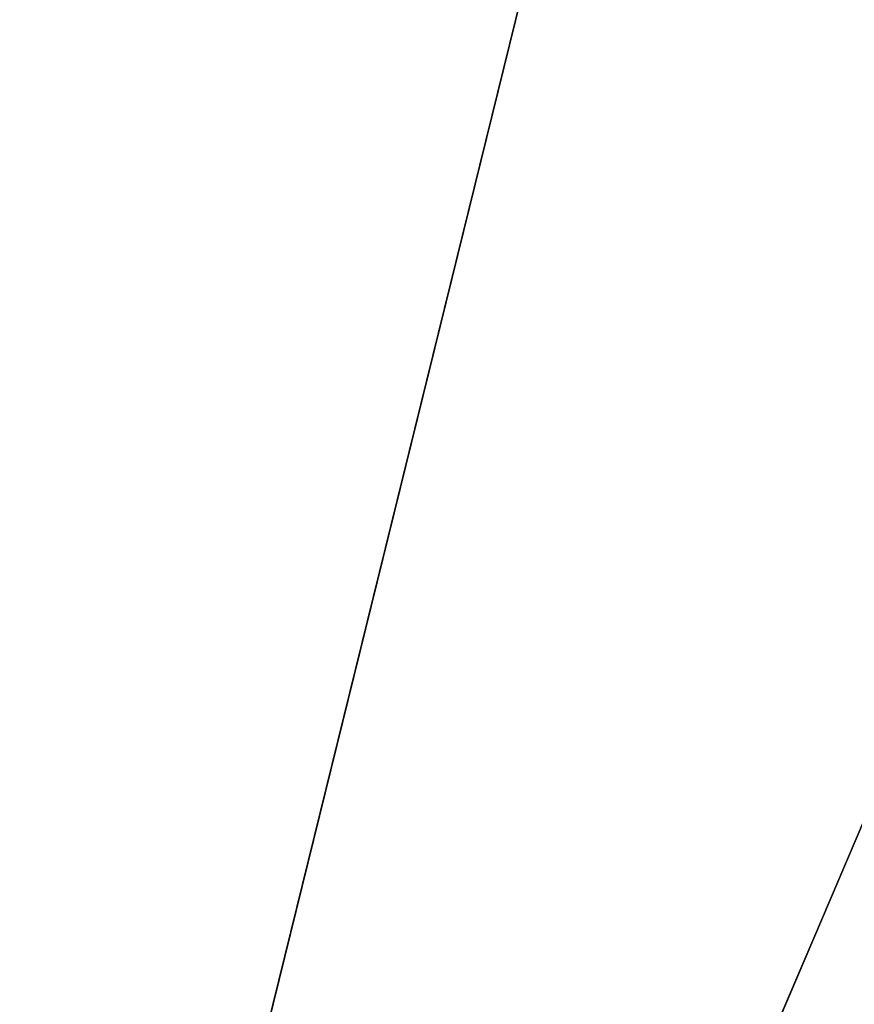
# Model space of a CAD drawing. Extents: x 604 to 1164, y 0 to 1306.
# Tile 254 of 256: x 906 to 948, y 421 to 469. Entities that reach past the tile are written whole.
import ezdxf

# ---------------------------------------------------------------- set-up
doc = ezdxf.new("R2010")
doc.units = 0
doc.header["$LTSCALE"] = 25.4
doc.layers.get('0').update_dxf_attribs({"color": 13, "linetype": 'CONTINUOUS'})

# ---------------------------------------------------------------- blocks, each defined once
blk = doc.blocks.new('MIST-8942_STL')
at = {"color": 7}
for p in [(381.499, 4.65, 796.005), (381.499, 4.65, 796.005), (343.336, 4.65, 783.265), (343.336, 4.65, 783.265)]:
    blk.add_line(p, (283.508, 4.65, 1026), dxfattribs=at)
mesh = blk.add_polyface(dxfattribs=at)
corners = [(283.508, 4.65, 1026), (417.124, 4.65, 814.702), (381.499, 4.65, 796.005)]
mesh.append_faces([[corners[k] for k in face] for face in [(0, 1, 2)]], dxfattribs={"color": 7})
mesh = blk.add_polyface(dxfattribs=at)
corners = [(283.508, 4.65, 1026), (381.499, 4.65, 796.005), (343.336, 4.65, 783.265)]
mesh.append_faces([[corners[k] for k in face] for face in [(0, 1, 2)]], dxfattribs={"color": 7})
mesh = blk.add_polyface(dxfattribs=at)
corners = [(283.508, 4.65, 1026), (343.336, 4.65, 783.265), (303.624, 4.65, 776.811)]
mesh.append_faces([[corners[k] for k in face] for face in [(0, 1, 2)]], dxfattribs={"color": 7})
mesh = blk.add_polyface(dxfattribs=at)
corners = [(283.508, 4.65, 1026), (500.014, 4.65, 901), (477.159, 4.65, 867.889)]
mesh.append_faces([[corners[k] for k in face] for face in [(0, 1, 2)]], dxfattribs={"color": 7})
mesh = blk.add_polyface(dxfattribs=at)
corners = [(283.508, 4.65, 1026), (477.159, 4.65, 867.889), (449.288, 4.65, 838.872)]
mesh.append_faces([[corners[k] for k in face] for face in [(0, 1, 2)]], dxfattribs={"color": 7})
mesh = blk.add_polyface(dxfattribs=at)
corners = [(283.508, 4.65, 1026), (449.288, 4.65, 838.872), (417.124, 4.65, 814.702)]
mesh.append_faces([[corners[k] for k in face] for face in [(0, 1, 2)]], dxfattribs={"color": 7})

msp = doc.modelspace()

# ---------------------------------------------------------------- block references
at = {"color": 0, "extrusion": (0, -1, -3.82857e-16)}
msp.add_blockref('MIST-8942_STL', (600.607, 682.573, -1306), dxfattribs=at)

doc.saveas('drawing.dxf')
